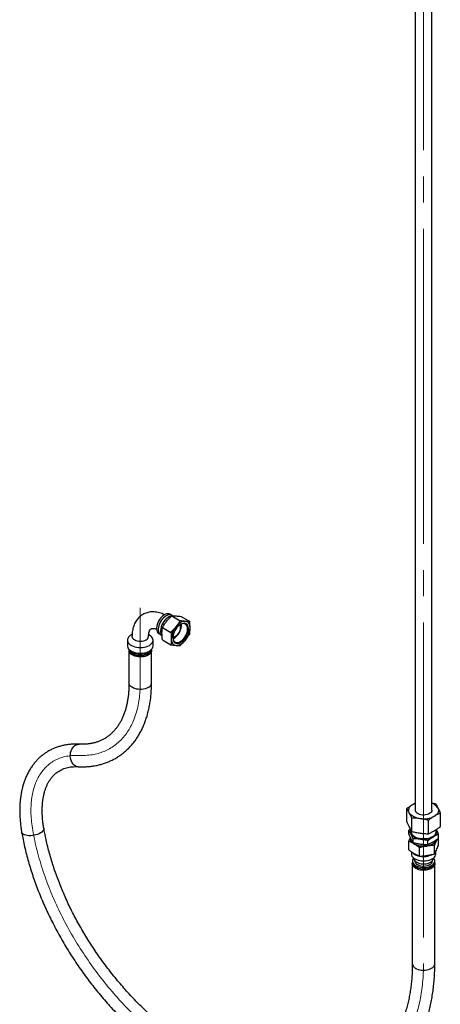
# Paper-space layout 'Sheet1' of a CAD drawing. Header units: millimetres. Extents: x -80341 to 21249, y 0 to 26255.
# Tile 5 of 154: x 1806 to 2315, y 8749 to 9940. Entities that reach past the tile are written whole.
import ezdxf

# ---------------------------------------------------------------- set-up
doc = ezdxf.new("R2010")
doc.units = ezdxf.units.MM
doc.linetypes.add('SLD-Mista-longa', pattern=[19.05, 15.24, -1.27, 1.27, -1.27])
doc.linetypes.add('SLD-Sólida', pattern=[0])
doc.layers.add('DETALHAMENTO', color=8, linetype='SLD-Sólida')

psp = doc.layouts.new('Sheet1')

# ---------------------------------------------------------------- linework, layer by layer
at = {"color": 7, "linetype": 'SLD-Sólida', "lineweight": 25, "ltscale": 25}
for p, q in [((2284.8, 10639.3), (2284.8, 8983.4)), ((2304.8, 8983.4), (2304.8, 10639.3)), ((1989.7, 9219.6), (1988, 9220.5)), ((1991.2, 9218.8), (1990.2, 9219.4)), ((1990.3, 9218.8), (2000.6, 9212.8)), ((2001, 9207), (2000.6, 9207.8)), ((2001.6, 9217.8), (2012, 9211.8)), ((1942.3, 9196.2), (1941.3, 9195.6)), ((1963.2, 9195.6), (1962.4, 9196.1)), ((1974.6, 9197.2), (1976.2, 9196.3)), ((1976.7, 9196), (1977.8, 9195.3)), ((1979, 9204.7), (1989.3, 9198.7)), ((1936.7, 9189.2), (1936.7, 9182.4)), ((1967.8, 9182.4), (1967.8, 9189.2)), ((1979, 9189.6), (1989.3, 9183.7)), ((1991.8, 9191.1), (1993.2, 9191.8)), ((1991.9, 9192.7), (1992.8, 9192.8)), ((1938.6, 9176.7), (1938.6, 9137.5)), ((1965.8, 9137.5), (1965.8, 9176.7)), ((2274.6, 8969.3), (2274.6, 8985.6)), ((2281.7, 8990.6), (2284.8, 8992.3)), ((2304.8, 8992.5), (2309.1, 8991.6)), ((2280.6, 8957.8), (2280.6, 8974.1)), ((2300.8, 8955), (2300.8, 8971.3)), ((2315.1, 8963.7), (2315.1, 8980.1)), ((2276.9, 8959.3), (2278.8, 8960.8)), ((2276.9, 8954.7), (2276.9, 8959.3)), ((2277, 8935.5), (2277, 8945.8)), ((2278.9, 8950.2), (2278.9, 8949.1)), ((2282.2, 8944.5), (2282.2, 8949.1)), ((2300.1, 8942), (2300.1, 8946.6)), ((2311.1, 8948.5), (2310.3, 8946.8)), ((2312.7, 8941), (2312.7, 8949.6)), ((2312.8, 8949.7), (2312.8, 8954.4)), ((2280.1, 8933.3), (2280.1, 8930.7)), ((2290.1, 8928), (2290.1, 8938.3)), ((2307.9, 8930.7), (2307.9, 8941.1)), ((2309.6, 8930.7), (2309.6, 8933.9)), ((2281.3, 8922), (2281.3, 8920.4)), ((2283.1, 8925.5), (2283.1, 8925.3)), ((2284.3, 8922.3), (2284.3, 8922)), ((2305.4, 8922), (2305.4, 8922.3)), ((2306.6, 8925.3), (2306.6, 8925.5)), ((2308.4, 8920.4), (2308.4, 8922)), ((2281.2, 8918.8), (2281.2, 8797.9)), ((2308.4, 8797.9), (2308.4, 8918.8))]:
    psp.add_line(p, q, dxfattribs=at)
at = {"color": 7, "linetype": 'SLD-Sólida', "lineweight": 25, "ltscale": 25, "flags": 128}
for points in [[(1988, 9220.5), (1987.2, 9220.9), (1985.8, 9221.2), (1984.4, 9221.1), (1982.9, 9220.6), (1981.3, 9219.9), (1979.7, 9218.8), (1978.2, 9217.5), (1976.8, 9215.9), (1975.5, 9214.2), (1974.3, 9212.3), (1973.3, 9210.3), (1972.6, 9208.3), (1972.1, 9206.3), (1971.8, 9204.3), (1971.8, 9202.5), (1972.1, 9200.9), (1972.6, 9199.4), (1973.3, 9198.3), (1974.3, 9197.4), (1974.6, 9197.2)], [(1990.2, 9219.4), (1989.3, 9219.7), (1988, 9220), (1986.5, 9219.9), (1985, 9219.4), (1983.4, 9218.7), (1981.9, 9217.6), (1980.3, 9216.3), (1978.9, 9214.7), (1977.6, 9213), (1976.4, 9211.1), (1975.4, 9209.1), (1974.7, 9207), (1974.2, 9205), (1973.9, 9203.1), (1973.9, 9201.3), (1974.2, 9199.6), (1974.7, 9198.2), (1975.4, 9197), (1976.4, 9196.1), (1976.7, 9196)], [(2001.1, 9186.6), (2002.7, 9187.6), (2004.2, 9188.9), (2005.6, 9190.5), (2006.9, 9192.2), (2008.1, 9194.1), (2009, 9196.1), (2009.8, 9198.1), (2010.3, 9200.1), (2010.5, 9202), (2010.5, 9203.8), (2010.3, 9205.4), (2009.8, 9206.8), (2009, 9208), (2008.1, 9208.8), (2006.9, 9209.4), (2005.6, 9209.6), (2004.2, 9209.5), (2002.7, 9209.1), (2001.1, 9208.4), (1999.6, 9207.3), (1998, 9206), (1996.6, 9204.4), (1995.3, 9202.7), (1994.2, 9200.8), (1993.2, 9198.9), (1992.5, 9196.8), (1992, 9194.8), (1991.7, 9192.9), (1991.7, 9191.1), (1992, 9189.5), (1992.5, 9188.1), (1993.2, 9186.9), (1994.2, 9186.1), (1995.3, 9185.5), (1996.6, 9185.3), (1998, 9185.4), (1999.6, 9185.8), (2001.1, 9186.6)], [(1995, 9193.6), (1996.3, 9194.5), (1997.5, 9195.7), (1998.7, 9197), (1999.6, 9198.6), (2000.4, 9200.2), (2001, 9201.9), (2001.3, 9203.5), (2001.4, 9205), (2001.2, 9206.4), (2000.7, 9207.5), (2000.4, 9207.9)], [(1995, 9194), (1996.3, 9194.9), (1997.5, 9196), (1998.6, 9197.4), (1999.5, 9198.9), (2000.2, 9200.5), (2000.7, 9202.1), (2001, 9203.7), (2001, 9205.1), (2000.7, 9206.4), (2000.2, 9207.4), (2000.1, 9207.7)], [(2006.8, 9212), (2005.4, 9212), (2004, 9211.8), (2002.6, 9211.3), (2001.1, 9210.5), (1999.6, 9209.6), (1998.2, 9208.4), (1996.8, 9207), (1995.5, 9205.5)], [(2000.6, 9187.5), (2002.1, 9188.5), (2003.5, 9189.8), (2004.9, 9191.3), (2006.2, 9193), (2007.3, 9194.8), (2008.2, 9196.7), (2008.8, 9198.7), (2009.3, 9200.6), (2009.5, 9202.5), (2009.4, 9204.2), (2009.1, 9205.7), (2008.5, 9207), (2007.7, 9208), (2006.7, 9208.7), (2005.6, 9209.2), (2004.2, 9209.3), (2002.8, 9209), (2001.3, 9208.4), (2000.8, 9208.2)], [(2000.6, 9207.8), (2000.6, 9208), (2000.6, 9208)], [(2012.4, 9204), (2012.3, 9205.6), (2012, 9207.1), (2011.6, 9208.5), (2010.9, 9209.6), (2010.1, 9210.6), (2009.1, 9211.3), (2008, 9211.8), (2006.8, 9212)], [(1941.3, 9195.6), (1940.5, 9195.1), (1939.1, 9193.9), (1938, 9192.7), (1937.2, 9191.4), (1936.8, 9190.1), (1936.7, 9188.7), (1937.1, 9187.3), (1937.7, 9186), (1938.8, 9184.8), (1940.1, 9183.7), (1941.7, 9182.6), (1943.6, 9181.8), (1945.6, 9181.1), (1947.8, 9180.6), (1950.2, 9180.3), (1952.5, 9180.3), (1954.9, 9180.4), (1957.2, 9180.7), (1959.4, 9181.3), (1961.4, 9182), (1963.2, 9182.9)], [(1963.2, 9182.9), (1964.8, 9183.9), (1966, 9185.1), (1967, 9186.4), (1967.5, 9187.7), (1967.8, 9189.1), (1967.6, 9190.4), (1967.1, 9191.8), (1966.3, 9193), (1965.1, 9194.2), (1963.6, 9195.3), (1963.2, 9195.6)], [(1942.2, 9193.7), (1942.3, 9193.3), (1942.6, 9192.2), (1943.3, 9191.2), (1944.2, 9190.3), (1945.5, 9189.5), (1947, 9188.8), (1948.8, 9188.3), (1950.6, 9188), (1952.5, 9188), (1954.4, 9188.1), (1956.2, 9188.4), (1957.9, 9189), (1959.3, 9189.7)], [(1989.8, 9190.9), (1989.9, 9189.3), (1990.2, 9187.8), (1990.7, 9186.4), (1991.3, 9185.3), (1992.1, 9184.3), (1993.1, 9183.6), (1994.2, 9183.1), (1995.5, 9182.9)], [(1991.7, 9192.6), (1991.7, 9192.6), (1991.9, 9192.7)], [(1991.7, 9192.3), (1991.7, 9192.2), (1991.9, 9190.6), (1992.3, 9189.2), (1993, 9188), (1993.9, 9187.1), (1995, 9186.5), (1996.2, 9186.3), (1997.6, 9186.3), (1999.1, 9186.8), (2000.6, 9187.5)], [(1995.5, 9182.9), (1996.8, 9182.9), (1998.2, 9183.1), (1999.6, 9183.6), (2001.1, 9184.4), (2002.6, 9185.4), (2004, 9186.5), (2005.4, 9187.9), (2006.8, 9189.4)], [(1936.7, 9182.4), (1936.7, 9181.9), (1937.1, 9180.5), (1937.7, 9179.2), (1938.8, 9178), (1940.1, 9176.8), (1941.7, 9175.8), (1943.6, 9175), (1945.6, 9174.3), (1947.8, 9173.8), (1950.2, 9173.5), (1952.5, 9173.4), (1954.9, 9173.6), (1957.2, 9173.9), (1959.4, 9174.4), (1961.4, 9175.2), (1963.2, 9176)], [(1938.7, 9178), (1938.8, 9177.5), (1939.2, 9176.3), (1939.9, 9175.1), (1941, 9174), (1942.3, 9173), (1943.9, 9172.2), (1945.7, 9171.5), (1947.7, 9170.9), (1949.8, 9170.6), (1952, 9170.5), (1954.1, 9170.6), (1956.3, 9170.8), (1958.3, 9171.3), (1960.2, 9172), (1961.8, 9172.8)], [(1961.9, 9171.1), (1960.2, 9170.3), (1958.3, 9169.6), (1956.3, 9169.2), (1954.2, 9168.9), (1952, 9168.8), (1949.8, 9168.9), (1947.7, 9169.3), (1945.7, 9169.8), (1943.9, 9170.5), (1942.3, 9171.3), (1940.9, 9172.3), (1939.8, 9173.4), (1939.1, 9174.6), (1938.7, 9175.9), (1938.7, 9177.1), (1938.8, 9177.7)], [(1939.6, 9177.2), (1939.9, 9176.7), (1941, 9175.6), (1942.3, 9174.6), (1943.9, 9173.8), (1945.7, 9173.1), (1947.7, 9172.6), (1949.8, 9172.3), (1952, 9172.1), (1954.1, 9172.2), (1956.3, 9172.5), (1958.3, 9172.9), (1960.2, 9173.6), (1961.8, 9174.4)], [(1965.7, 9177.7), (1965.8, 9176.8), (1965.7, 9175.6), (1965.2, 9174.3), (1964.4, 9173.2), (1963.3, 9172.1), (1961.9, 9171.1)], [(1963.2, 9176), (1964.8, 9177.1), (1966, 9178.3), (1967, 9179.5), (1967.5, 9180.8), (1967.8, 9182.2), (1967.8, 9182.4)], [(1961.9, 9131.9), (1960.2, 9131.1), (1958.3, 9130.5), (1956.3, 9130), (1954.2, 9129.7), (1952, 9129.6), (1949.8, 9129.8), (1947.7, 9130.1), (1945.7, 9130.6), (1943.9, 9131.3), (1942.3, 9132.2), (1940.9, 9133.1), (1939.8, 9134.3), (1939.1, 9135.4), (1938.7, 9136.7), (1938.6, 9137.5)], [(1877.1, 9036.2), (1876.8, 9036.2), (1875.2, 9036.5), (1873.7, 9037.2), (1872.3, 9038.2), (1871, 9039.4), (1869.8, 9041), (1868.9, 9042.8), (1868.2, 9044.7), (1867.8, 9046.8), (1867.6, 9049), (1867.7, 9051.2), (1868, 9053.3), (1868.6, 9055.4), (1869.5, 9057.3), (1870.5, 9059), (1871.8, 9060.5), (1873.2, 9061.7), (1874.7, 9062.6), (1876.3, 9063.1), (1877.9, 9063.4), (1878.4, 9063.4)], [(2277.6, 8980.5), (2277.1, 8981.8), (2276.8, 8983.1), (2276.9, 8984.5), (2277.3, 8985.8), (2278, 8987.1), (2279, 8988.4), (2280.2, 8989.5), (2281.7, 8990.6)], [(2281.7, 8990.6), (2283.5, 8991.5), (2284.8, 8992.1)], [(2285.3, 8981.8), (2284.9, 8982.9), (2284.8, 8983.4)], [(2304.8, 8983.4), (2304.7, 8982.4), (2304.1, 8981.3), (2303.3, 8980.3), (2302.1, 8979.5), (2300.7, 8978.8), (2299, 8978.2), (2297.2, 8977.8), (2295.4, 8977.7), (2293.5, 8977.7), (2291.6, 8978), (2289.9, 8978.4), (2288.3, 8979.1), (2287, 8979.8), (2286, 8980.8), (2285.3, 8981.8)], [(2312.1, 8986.4), (2312.6, 8985.1), (2312.8, 8983.7), (2312.7, 8982.4), (2312.4, 8981), (2311.7, 8979.7), (2310.7, 8978.5), (2309.4, 8977.4), (2307.9, 8976.3)], [(2290.7, 8973.3), (2288.4, 8973.7), (2286.3, 8974.3), (2284.3, 8975), (2282.5, 8975.9), (2280.9, 8976.9), (2279.5, 8978), (2278.4, 8979.2), (2277.6, 8980.5)], [(1831.6, 8956), (1830, 8955.1), (1828.1, 8954.3), (1826.1, 8953.7), (1824, 8953.2), (1821.8, 8952.8), (1819.7, 8952.7), (1817.6, 8952.7), (1815.6, 8952.8), (1813.8, 8953.2), (1812.3, 8953.7), (1810.9, 8954.3), (1809.9, 8955.1), (1809.2, 8956), (1808.8, 8957), (1808.8, 8957)], [(1835.6, 8961.7), (1835.6, 8961.3), (1835.5, 8960.2), (1835, 8959.1), (1834.2, 8958.1), (1833.1, 8957), (1831.6, 8956)], [(2309.4, 8959.6), (2309.5, 8959.3), (2309.8, 8958), (2309.8, 8956.6), (2309.4, 8955.3), (2308.7, 8954.1), (2307.6, 8952.9), (2306.3, 8951.8), (2304.6, 8950.9), (2302.8, 8950.1), (2300.8, 8949.5), (2298.6, 8949.1), (2296.3, 8948.8), (2294, 8948.8), (2291.7, 8949), (2289.5, 8949.3), (2287.5, 8949.9), (2285.6, 8950.6), (2283.9, 8951.5), (2282.4, 8952.6), (2281.3, 8953.7), (2280.5, 8955)], [(2310.2, 8960.1), (2310.6, 8958.9), (2310.8, 8957.7), (2310.8, 8956.5), (2310.4, 8955.3), (2309.8, 8954.2), (2308.9, 8953.1), (2307.8, 8952), (2306.5, 8951.1)], [(2283.5, 8942.6), (2282.1, 8943.5), (2281, 8944.5), (2280.1, 8945.6), (2279.4, 8946.8), (2279, 8947.9), (2278.8, 8949.1), (2278.9, 8949.8)], [(2279.5, 8946.5), (2279, 8947.8), (2278.9, 8949.1)], [(2291.1, 8948.5), (2289.1, 8948.8), (2287.2, 8949.3), (2285.5, 8950), (2283.9, 8950.7), (2282.4, 8951.6), (2281.2, 8952.6), (2280.2, 8953.7), (2279.5, 8954.8)], [(2310.7, 8948.1), (2310.6, 8947.7), (2310, 8946.4), (2309.2, 8945.1), (2307.9, 8943.9), (2306.4, 8942.8), (2304.7, 8941.9), (2302.7, 8941.1), (2300.5, 8940.5), (2298.3, 8940.1), (2295.9, 8940), (2293.5, 8940), (2291.2, 8940.2), (2288.9, 8940.6), (2286.7, 8941.2), (2284.8, 8942), (2283, 8942.9), (2281.6, 8944), (2280.4, 8945.2), (2279.5, 8946.5)], [(2310.3, 8946.8), (2309.6, 8945.6), (2308.7, 8944.5), (2307.5, 8943.5), (2306.1, 8942.6), (2304.6, 8941.8), (2302.8, 8941.1), (2301, 8940.6), (2299, 8940.2)], [(2310.8, 8948.2), (2310.7, 8947.9), (2310.3, 8946.8)], [(2280.1, 8930.7), (2280.2, 8929.4), (2280.8, 8928.1), (2281.7, 8926.8), (2282.9, 8925.7), (2284.4, 8924.7), (2286.2, 8923.8), (2288.1, 8923.1), (2290.3, 8922.6), (2292.5, 8922.3), (2294.8, 8922.2), (2297.1, 8922.3), (2299.4, 8922.6), (2301.5, 8923.1), (2303.5, 8923.8), (2305.3, 8924.7), (2306.8, 8925.7), (2308, 8926.8), (2308.9, 8928.1), (2309.4, 8929.4), (2309.6, 8930.7)], [(2282.9, 8925.7), (2282.7, 8925.5), (2281.9, 8924.4), (2281.4, 8923.1), (2281.3, 8921.9), (2281.5, 8920.6), (2282.1, 8919.4), (2283, 8918.3), (2284.2, 8917.2), (2285.7, 8916.3), (2287.4, 8915.5), (2289.3, 8914.9), (2291.3, 8914.5), (2293.5, 8914.3), (2295.7, 8914.2), (2297.8, 8914.4), (2299.9, 8914.8), (2301.8, 8915.4), (2303.6, 8916.1), (2305.1, 8917), (2306.4, 8918), (2307.4, 8919.1), (2308, 8920.3), (2308.3, 8921.6), (2308.3, 8922.8), (2307.9, 8924.1), (2307.2, 8925.2), (2306.8, 8925.7)], [(2283.1, 8925.3), (2283.1, 8924.7), (2283.5, 8923.5), (2284.2, 8922.4), (2285.2, 8921.4), (2286.5, 8920.5), (2288.1, 8919.7), (2289.9, 8919.1), (2291.8, 8918.7), (2293.8, 8918.5), (2295.9, 8918.5), (2297.9, 8918.7), (2299.8, 8919.1), (2301.6, 8919.7), (2303.2, 8920.5), (2304.5, 8921.4), (2305.5, 8922.4), (2306.2, 8923.5), (2306.6, 8924.7), (2306.6, 8925.3)], [(2284.3, 8922), (2284.4, 8921.2), (2284.9, 8920.1), (2285.6, 8919.1), (2286.7, 8918.2), (2288.1, 8917.4), (2289.7, 8916.7), (2291.5, 8916.3), (2293.4, 8916), (2295.3, 8916), (2297.2, 8916.1), (2299.1, 8916.5), (2300.8, 8917), (2302.3, 8917.7), (2303.5, 8918.6), (2304.5, 8919.6), (2305.1, 8920.6), (2305.3, 8921.8), (2305.4, 8922)], [(2308.3, 8919.8), (2308.4, 8919.6), (2308.4, 8918.3), (2308.1, 8917), (2307.5, 8915.8), (2306.5, 8914.7), (2305.2, 8913.7), (2303.6, 8912.8), (2301.9, 8912.1), (2299.9, 8911.5), (2297.8, 8911.1), (2295.7, 8910.9), (2293.5, 8911), (2291.3, 8911.2), (2289.3, 8911.6), (2287.3, 8912.2), (2285.6, 8913), (2284.1, 8913.9), (2282.9, 8915), (2282, 8916.1), (2281.5, 8917.4), (2281.2, 8918.6), (2281.4, 8919.8)], [(2281.3, 8920.4), (2281.3, 8920.2), (2281.5, 8919), (2282.1, 8917.8), (2283, 8916.6), (2284.2, 8915.6), (2285.7, 8914.7), (2287.4, 8913.9), (2289.3, 8913.3), (2291.3, 8912.9), (2293.5, 8912.6), (2295.7, 8912.6), (2297.8, 8912.8), (2299.9, 8913.2), (2301.8, 8913.7), (2303.6, 8914.5), (2305.1, 8915.3), (2306.4, 8916.4), (2307.4, 8917.5), (2308, 8918.7), (2308.3, 8919.9), (2308.4, 8920.4)], [(2281.2, 8797.9), (2281.3, 8797.1), (2281.7, 8795.9), (2282.4, 8794.7), (2283.5, 8793.6), (2284.8, 8792.6), (2286.4, 8791.7), (2288.3, 8791), (2290.3, 8790.5), (2292.4, 8790.2), (2294.6, 8790.1), (2296.7, 8790.1), (2298.9, 8790.4), (2300.9, 8790.9), (2302.8, 8791.6), (2304.5, 8792.4)]]:
    psp.add_lwpolyline(points, dxfattribs=at)
at = {"color": 7, "linetype": 'SLD-Sólida', "lineweight": 25, "ltscale": 625}
for centre, radius, start, end in [((1997.1, 9199.7), 20.4, 121.5565, 178.4588), ((1987.5, 9207.1), 14.5, 335.6378, 6.5276), ((1985.1, 9208.1), 17, 341.6164, 357.8817), ((2014.3, 9189.8), 24.6, 140.2279, 177.3607), ((1984.3, 9206.2), 16.9, 301.4108, 322.7158), ((1987.9, 9205.1), 24.6, 320.2279, 357.3607), ((1957.4, 9194.1), 4.82, 292.9339, 355.7212), ((1992.3, 9198.1), 4.91, 262.8879, 303.2339), ((1992.1, 9198.1), 5.31, 265.1742, 302.9422), ((1983.9, 9206), 17, 302.1318, 318.3808), ((1959, 9179), 6.84, 294.2599, 351.2128), ((1957.6, 9182.2), 8.85, 298.277, 325.5988), ((1959, 9138.2), 6.92, 294.7424, 353.9375), ((2300.5, 8979.1), 13.6, 32.3007, 71.6866), ((2294.9, 9000.2), 27.2, 261.0346, 298.5651), ((2284.4, 8957.4), 5.59, 156.3847, 208.2083), ((2285, 8957.4), 5.2, 168.0891, 208.4141), ((2294.9, 8972.3), 24.2, 261.0346, 298.5651), ((2294.8, 8964.4), 24.6, 242.6428, 279.7711), ((2291.8, 8942), 14.1, 222.9251, 259.9019), ((2294.9, 8950), 22.5, 259.022, 297.2448), ((2301.7, 8798.5), 6.75, 293.9307, 354.7491)]:
    psp.add_arc(centre, radius, start, end, dxfattribs=at)
at = {"color": 7, "linetype": 'SLD-Sólida', "lineweight": 25, "ltscale": 25}
for points, knots in [([(1981.7, 9220), (1981.2, 9220.2), (1979.6, 9221), (1977, 9222), (1973.8, 9222.8), (1970.7, 9223.3), (1967.6, 9223.5), (1964.6, 9223.4), (1961.8, 9222.9), (1959.1, 9222.1), (1956.6, 9221), (1954.2, 9219.6), (1952, 9218), (1950.1, 9216.2), (1948.3, 9214.1), (1946.7, 9211.8), (1945.4, 9209.3), (1944.3, 9206.6), (1943.4, 9203.7), (1942.7, 9200.6), (1942.3, 9197.3), (1942.3, 9194.9), (1942.2, 9193.7)], [0, 0, 0, 0, 0.029281, 0.084887, 0.140004, 0.194274, 0.247386, 0.299168, 0.349618, 0.398888, 0.447228, 0.494951, 0.542392, 0.589788, 0.63748, 0.685787, 0.734984, 0.785271, 0.836739, 0.889347, 0.942925, 1, 1, 1, 1]), ([(1979, 9204.7), (1979.8, 9206), (1981.4, 9208.5), (1983.2, 9210.8), (1984.1, 9212)], [0, 0, 0, 0, 0.498963, 1, 1, 1, 1]), ([(1984.1, 9212), (1985.1, 9213.2), (1987, 9215.5), (1989.2, 9217.7), (1990.3, 9218.8)], [0, 0, 0, 0, 0.498791, 1, 1, 1, 1]), ([(1989.9, 9218.5), (1989.7, 9218.4), (1988.8, 9218.2), (1987.6, 9217.8), (1986.7, 9217.3), (1986.4, 9217.1)], [0, 0, 0, 0, 0.226326, 0.708192, 1, 1, 1, 1]), ([(1990.3, 9218.8), (1991.1, 9218.8), (1992.7, 9218.8), (1994.5, 9218.6), (1995.5, 9218.6)], [0, 0, 0, 0, 0.498963, 1, 1, 1, 1]), ([(1995.5, 9218.6), (1996.4, 9218.5), (1998.4, 9218.3), (2000.5, 9218), (2001.6, 9217.8)], [0, 0, 0, 0, 0.498791, 1, 1, 1, 1]), ([(2000.6, 9212.8), (1999.8, 9211.6), (1998.2, 9209.1), (1996.4, 9206.7), (1995.5, 9205.5)], [0, 0, 0, 0, 0.498963, 1, 1, 1, 1]), ([(2006.8, 9212), (2005.8, 9212.1), (2003.9, 9212.3), (2001.7, 9212.6), (2000.6, 9212.8)], [0, 0, 0, 0, 0.498791, 1, 1, 1, 1]), ([(2012, 9211.8), (2011.2, 9211.8), (2009.5, 9211.8), (2007.7, 9212), (2006.8, 9212)], [0, 0, 0, 0, 0.498963, 1, 1, 1, 1]), ([(2012.4, 9204), (2012.4, 9205.3), (2012.4, 9207.8), (2012.1, 9210.5), (2012, 9211.8)], [0, 0, 0, 0, 0.51333, 1, 1, 1, 1]), ([(1962.2, 9193.7), (1962.3, 9194.1), (1962.3, 9195.1), (1962.4, 9196.7), (1962.7, 9198.4), (1963.1, 9199.7), (1963.5, 9200.8), (1964, 9201.7), (1964.5, 9202.3), (1965, 9202.8), (1965.5, 9203.1), (1966.1, 9203.3), (1966.9, 9203.5), (1967.8, 9203.5), (1969, 9203.4), (1970.3, 9203.1), (1971.4, 9202.7), (1971.9, 9202.5)], [0, 0, 0, 0, 0.033725, 0.097639, 0.161233, 0.224833, 0.28892, 0.354507, 0.423378, 0.498922, 0.588876, 0.672163, 0.743467, 0.808997, 0.871433, 0.93754, 1, 1, 1, 1]), ([(1976.7, 9200.4), (1976.7, 9200.2), (1976.7, 9199.5), (1976.9, 9198.1), (1977.4, 9196.3), (1977.9, 9194.9), (1978.4, 9194.2), (1978.6, 9193.9)], [0, 0, 0, 0, 0.051326, 0.333714, 0.604638, 0.865512, 1, 1, 1, 1]), ([(1978.5, 9197.5), (1978.5, 9198.7), (1978.6, 9201.2), (1978.8, 9203.6), (1979, 9204.7)], [0, 0, 0, 0, 0.51333, 1, 1, 1, 1]), ([(1979, 9189.6), (1978.8, 9191), (1978.6, 9193.6), (1978.5, 9196.2), (1978.5, 9197.5)], [0, 0, 0, 0, 0.498963, 1, 1, 1, 1]), ([(1995.5, 9205.5), (1994.5, 9204.3), (1992.5, 9202), (1990.4, 9199.8), (1989.3, 9198.7)], [0, 0, 0, 0, 0.498791, 1, 1, 1, 1]), ([(1989.3, 9198.7), (1989.5, 9197.4), (1989.7, 9194.8), (1989.8, 9192.2), (1989.8, 9190.9)], [0, 0, 0, 0, 0.498963, 1, 1, 1, 1]), ([(2006.8, 9189.4), (2007.7, 9190.6), (2009.5, 9193), (2011.1, 9195.5), (2012, 9196.7)], [0, 0, 0, 0, 0.498791, 1, 1, 1, 1]), ([(2012, 9196.7), (2012.1, 9197.9), (2012.4, 9200.2), (2012.4, 9202.7), (2012.4, 9204)], [0, 0, 0, 0, 0.498963, 1, 1, 1, 1]), ([(1989.8, 9190.9), (1989.8, 9189.6), (1989.7, 9187.1), (1989.5, 9184.8), (1989.3, 9183.7)], [0, 0, 0, 0, 0.51333, 1, 1, 1, 1]), ([(1989.3, 9183.7), (1990.4, 9183.5), (1992.5, 9183.2), (1994.5, 9183), (1995.5, 9182.9)], [0, 0, 0, 0, 0.498963, 1, 1, 1, 1]), ([(2000.6, 9182.6), (2001.7, 9183.7), (2003.9, 9185.9), (2005.8, 9188.2), (2006.8, 9189.4)], [0, 0, 0, 0, 0.498963, 1, 1, 1, 1]), ([(1995.5, 9182.9), (1996.4, 9182.8), (1998.2, 9182.7), (1999.8, 9182.6), (2000.6, 9182.6)], [0, 0, 0, 0, 0.498791, 1, 1, 1, 1]), ([(1877.1, 9036.2), (1878.1, 9036.2), (1880.9, 9036), (1885.4, 9036.1), (1890.6, 9036.4), (1895.8, 9037.1), (1900.8, 9038), (1905.6, 9039.3), (1910.3, 9040.8), (1914.9, 9042.6), (1919.3, 9044.7), (1923.6, 9047), (1927.6, 9049.7), (1931.5, 9052.5), (1935.2, 9055.7), (1938.8, 9059.1), (1942.1, 9062.7), (1945.2, 9066.6), (1948.2, 9070.7), (1950.9, 9075.1), (1953.4, 9079.7), (1955.7, 9084.5), (1957.8, 9089.5), (1959.6, 9094.8), (1961.2, 9100.2), (1962.6, 9105.8), (1963.8, 9111.6), (1964.7, 9117.6), (1965.3, 9123.7), (1965.7, 9129.8), (1965.8, 9134.5), (1965.8, 9137), (1965.8, 9137.5)], [0, 0, 0, 0, 0.0194976, 0.0547859, 0.0899124, 0.1248212, 0.1595096, 0.1939842, 0.2282615, 0.2623671, 0.2963348, 0.3302046, 0.3640209, 0.3978244, 0.4316524, 0.4655501, 0.4995591, 0.5337154, 0.5680477, 0.6025761, 0.637312, 0.6722575, 0.7074064, 0.7427454, 0.7782555, 0.8139141, 0.8496967, 0.8855789, 0.9215371, 0.9575502, 0.9917714, 1, 1, 1, 1]), ([(1938.6, 9137.5), (1938.6, 9136.5), (1938.6, 9133.7), (1938.4, 9129.2), (1938, 9124), (1937.4, 9118.9), (1936.6, 9114.1), (1935.5, 9109.4), (1934.3, 9104.9), (1932.9, 9100.7), (1931.3, 9096.6), (1929.5, 9092.7), (1927.6, 9089.1), (1925.4, 9085.7), (1923.1, 9082.5), (1920.6, 9079.5), (1917.9, 9076.8), (1915.1, 9074.2), (1912, 9071.9), (1908.8, 9069.9), (1905.4, 9068.1), (1901.8, 9066.6), (1898.1, 9065.4), (1894.2, 9064.4), (1890.3, 9063.8), (1886.2, 9063.4), (1882.2, 9063.2), (1879.6, 9063.3), (1878.5, 9063.4)], [0, 0, 0, 0, 0.019753, 0.057541, 0.095313, 0.133086, 0.170875, 0.208704, 0.2466, 0.284599, 0.322746, 0.361092, 0.399697, 0.438629, 0.477958, 0.517749, 0.558053, 0.598886, 0.640209, 0.681914, 0.723817, 0.765629, 0.807127, 0.848165, 0.888678, 0.928668, 0.968179, 1, 1, 1, 1]), ([(1878.5, 9063.4), (1877.5, 9063.4), (1875, 9063.5), (1870.9, 9063.4), (1866.1, 9063.1), (1861.5, 9062.4), (1857, 9061.4), (1852.6, 9060.1), (1848.4, 9058.6), (1844.4, 9056.8), (1840.5, 9054.7), (1836.9, 9052.3), (1833.4, 9049.7), (1830.1, 9046.8), (1826.9, 9043.7), (1824, 9040.3), (1821.3, 9036.7), (1818.8, 9032.9), (1816.5, 9028.8), (1814.4, 9024.5), (1812.6, 9020.1), (1811, 9015.4), (1809.6, 9010.5), (1808.5, 9005.4), (1807.6, 9000.1), (1806.9, 8994.7), (1806.5, 8989.2), (1806.4, 8983.5), (1806.5, 8977.7), (1806.9, 8971.8), (1807.5, 8965.8), (1808.1, 8960.9), (1808.6, 8957.9), (1808.8, 8957)], [0, 0, 0, 0, 0.018858, 0.052647, 0.086227, 0.119521, 0.152529, 0.185261, 0.217744, 0.25002, 0.282139, 0.314158, 0.346141, 0.378131, 0.41019, 0.442378, 0.474746, 0.507336, 0.540178, 0.573287, 0.606668, 0.64031, 0.674191, 0.708284, 0.742552, 0.77696, 0.811473, 0.846059, 0.880691, 0.915344, 0.949998, 0.98464, 1, 1, 1, 1]), ([(1835.6, 8961.7), (1835.4, 8962.6), (1835, 8965.3), (1834.4, 8969.6), (1833.9, 8974.6), (1833.7, 8979.5), (1833.6, 8984.2), (1833.8, 8988.8), (1834.1, 8993.2), (1834.7, 8997.4), (1835.4, 9001.4), (1836.3, 9005.2), (1837.5, 9008.8), (1838.7, 9012.2), (1840.2, 9015.4), (1841.8, 9018.4), (1843.6, 9021.2), (1845.6, 9023.7), (1847.8, 9026.1), (1850.1, 9028.2), (1852.6, 9030.1), (1855.4, 9031.8), (1858.3, 9033.2), (1861.4, 9034.4), (1864.6, 9035.3), (1867.9, 9035.9), (1871.4, 9036.2), (1874.5, 9036.3), (1876.4, 9036.2), (1877.1, 9036.2)], [0, 0, 0, 0, 0.019167, 0.055803, 0.092385, 0.128916, 0.165404, 0.201861, 0.238304, 0.274752, 0.311234, 0.347792, 0.384482, 0.421375, 0.45856, 0.496146, 0.53426, 0.57304, 0.612614, 0.653067, 0.694369, 0.736313, 0.77845, 0.820159, 0.861091, 0.901121, 0.940293, 0.978735, 1, 1, 1, 1]), ([(2274.6, 8985.6), (2275.8, 8986.5), (2278.2, 8988.3), (2280.5, 8989.8), (2281.7, 8990.6)], [0, 0, 0, 0, 0.498953, 1, 1, 1, 1]), ([(2277.6, 8980.5), (2277.1, 8981.4), (2276.1, 8983.3), (2275.1, 8984.8), (2274.6, 8985.6)], [0, 0, 0, 0, 0.498778, 1, 1, 1, 1]), ([(2309.1, 8991.6), (2309.6, 8990.8), (2310.6, 8989.2), (2311.6, 8987.4), (2312.1, 8986.4)], [0, 0, 0, 0, 0.498953, 1, 1, 1, 1]), ([(2312.1, 8986.4), (2312.8, 8984.9), (2313.8, 8982.9), (2314.8, 8980.6), (2315.1, 8980.1)], [0, 0, 0, 0, 0.74831, 1, 1, 1, 1]), ([(2274.6, 8969.3), (2275.1, 8968.1), (2276.1, 8965.9), (2277.1, 8963.9), (2277.6, 8962.9)], [0, 0, 0, 0, 0.4989526, 1, 1, 1, 1]), ([(2280.6, 8974.1), (2280.3, 8974.7), (2279.3, 8976.9), (2278.3, 8979), (2277.6, 8980.5)], [0, 0, 0, 0, 0.25169, 1, 1, 1, 1]), ([(2290.7, 8973.3), (2289, 8973.5), (2285.6, 8973.9), (2282.3, 8974), (2280.6, 8974.1)], [0, 0, 0, 0, 0.498778, 1, 1, 1, 1]), ([(2300.8, 8971.3), (2299.1, 8971.7), (2295.8, 8972.5), (2292.4, 8973.1), (2290.7, 8973.3)], [0, 0, 0, 0, 0.498953, 1, 1, 1, 1]), ([(2307.9, 8976.3), (2306.7, 8975.6), (2304.4, 8974), (2302, 8972.2), (2300.8, 8971.3)], [0, 0, 0, 0, 0.498778, 1, 1, 1, 1]), ([(2315.1, 8980.1), (2313.9, 8979.5), (2311.5, 8978.4), (2309.1, 8977), (2307.9, 8976.3)], [0, 0, 0, 0, 0.498953, 1, 1, 1, 1]), ([(1808.8, 8957), (1809.1, 8955.5), (1809.9, 8951), (1811.4, 8943.6), (1813.4, 8934.8), (1815.7, 8925.9), (1818.2, 8917), (1821, 8908.1), (1824, 8899.2), (1827.2, 8890.3), (1830.7, 8881.5), (1834.4, 8872.6), (1838.3, 8863.8), (1842.4, 8855), (1846.8, 8846.3), (1851.3, 8837.6), (1856.1, 8829), (1861, 8820.4), (1866.2, 8812), (1871.5, 8803.6), (1877.1, 8795.4), (1882.8, 8787.2), (1888.7, 8779.2), (1894.7, 8771.3), (1900.9, 8763.5), (1907.3, 8755.9), (1913.8, 8748.4), (1920.5, 8741), (1927.3, 8733.9), (1934.2, 8726.8), (1941.3, 8720), (1948.4, 8713.4), (1955.7, 8706.9), (1963.1, 8700.6), (1970.6, 8694.6), (1978.1, 8688.7), (1985.8, 8683.1), (1993.5, 8677.7), (2001.3, 8672.5), (2009.1, 8667.5), (2017, 8662.8), (2024.9, 8658.3), (2032.9, 8654.1), (2040.9, 8650.1), (2048.9, 8646.4), (2056.9, 8642.9), (2065, 8639.7), (2073, 8636.8), (2081, 8634.1), (2089, 8631.7), (2097, 8629.6), (2104.9, 8627.8), (2112.8, 8626.2), (2120.6, 8625), (2128.4, 8624), (2136.1, 8623.3), (2143.7, 8622.9), (2151.2, 8622.8), (2158.7, 8623), (2166, 8623.4), (2173.2, 8624.2), (2180.3, 8625.2), (2187.2, 8626.6), (2194.1, 8628.2), (2200.8, 8630.1), (2207.3, 8632.2), (2213.7, 8634.7), (2219.9, 8637.4), (2225.9, 8640.4), (2231.8, 8643.6), (2237.4, 8647.1), (2242.9, 8650.9), (2248.2, 8654.9), (2253.3, 8659.2), (2258.3, 8663.7), (2263, 8668.4), (2267.5, 8673.4), (2271.7, 8678.6), (2275.8, 8684.1), (2279.7, 8689.7), (2283.3, 8695.6), (2286.7, 8701.7), (2289.8, 8708), (2292.8, 8714.5), (2295.4, 8721.2), (2297.9, 8728.1), (2300.1, 8735.2), (2302, 8742.4), (2303.7, 8749.8), (2305.1, 8757.4), (2306.3, 8765.1), (2307.2, 8772.9), (2307.9, 8780.9), (2308.3, 8788.8), (2308.4, 8794.6), (2308.4, 8797.5), (2308.4, 8797.9)], [0, 0, 0, 0, 0.005771, 0.016653, 0.027533, 0.038412, 0.04929, 0.060166, 0.07104, 0.081913, 0.092784, 0.103652, 0.114519, 0.125385, 0.136248, 0.147111, 0.157972, 0.168831, 0.17969, 0.190548, 0.201406, 0.212263, 0.223119, 0.233976, 0.244833, 0.25569, 0.266548, 0.277406, 0.288266, 0.299126, 0.309988, 0.320851, 0.331716, 0.342583, 0.353451, 0.364322, 0.375195, 0.38607, 0.396947, 0.407827, 0.418708, 0.429592, 0.440478, 0.451366, 0.462255, 0.473145, 0.484036, 0.494927, 0.505817, 0.516704, 0.527589, 0.53847, 0.549345, 0.560213, 0.571072, 0.581921, 0.592758, 0.603581, 0.614388, 0.625177, 0.635947, 0.646696, 0.657423, 0.668128, 0.67881, 0.689469, 0.700107, 0.710725, 0.721325, 0.731909, 0.74248, 0.753042, 0.763598, 0.774152, 0.784707, 0.795266, 0.805833, 0.816412, 0.827005, 0.837616, 0.848245, 0.858895, 0.869566, 0.88026, 0.890975, 0.901711, 0.912468, 0.923244, 0.934037, 0.944847, 0.95567, 0.966506, 0.977353, 0.988208, 0.998511, 1, 1, 1, 1]), ([(2281.2, 8797.9), (2281.2, 8796.6), (2281.2, 8792.8), (2281, 8786.5), (2280.5, 8779.2), (2279.8, 8772), (2278.8, 8764.9), (2277.6, 8758), (2276.2, 8751.3), (2274.5, 8744.7), (2272.6, 8738.3), (2270.5, 8732.1), (2268.1, 8726.1), (2265.5, 8720.3), (2262.7, 8714.6), (2259.7, 8709.2), (2256.4, 8703.9), (2253, 8698.9), (2249.3, 8694.1), (2245.4, 8689.5), (2241.3, 8685.1), (2237, 8681), (2232.4, 8677.1), (2227.7, 8673.5), (2222.8, 8670.1), (2217.7, 8666.9), (2212.4, 8664), (2207, 8661.4), (2201.4, 8659.1), (2195.6, 8657), (2189.7, 8655.2), (2183.6, 8653.6), (2177.4, 8652.4), (2171.1, 8651.4), (2164.7, 8650.6), (2158.1, 8650.2), (2151.4, 8650), (2144.7, 8650.1), (2137.8, 8650.4), (2130.9, 8651.1), (2123.8, 8652), (2116.7, 8653.2), (2109.5, 8654.6), (2102.3, 8656.3), (2095, 8658.3), (2087.6, 8660.6), (2080.2, 8663.1), (2072.8, 8665.8), (2065.4, 8668.9), (2057.9, 8672.2), (2050.5, 8675.7), (2043, 8679.5), (2035.6, 8683.5), (2028.2, 8687.8), (2020.8, 8692.3), (2013.4, 8697.1), (2006.1, 8702), (1998.8, 8707.2), (1991.6, 8712.6), (1984.5, 8718.3), (1977.5, 8724.1), (1970.5, 8730.1), (1963.6, 8736.3), (1956.9, 8742.8), (1950.2, 8749.3), (1943.7, 8756.1), (1937.2, 8763), (1931, 8770.1), (1924.8, 8777.3), (1918.8, 8784.7), (1913, 8792.2), (1907.3, 8799.8), (1901.7, 8807.5), (1896.4, 8815.4), (1891.2, 8823.3), (1886.2, 8831.3), (1881.4, 8839.4), (1876.8, 8847.6), (1872.4, 8855.8), (1868.2, 8864.1), (1864.2, 8872.5), (1860.5, 8880.8), (1856.9, 8889.2), (1853.6, 8897.6), (1850.4, 8906), (1847.6, 8914.4), (1844.9, 8922.8), (1842.5, 8931.1), (1840.3, 8939.4), (1838.3, 8947.7), (1836.8, 8955.1), (1835.9, 8959.8), (1835.6, 8961.7)], [0, 0, 0, 0, 0.005788, 0.016895, 0.028003, 0.039117, 0.050239, 0.06137, 0.072514, 0.083671, 0.094846, 0.106042, 0.11726, 0.128505, 0.139778, 0.151084, 0.162422, 0.173795, 0.185204, 0.196646, 0.208119, 0.21962, 0.231144, 0.242682, 0.254228, 0.265772, 0.277305, 0.288819, 0.300309, 0.311769, 0.323198, 0.334592, 0.345952, 0.357279, 0.368573, 0.379839, 0.391077, 0.402291, 0.413484, 0.424659, 0.435818, 0.446964, 0.4581, 0.469228, 0.480349, 0.491465, 0.502578, 0.513689, 0.524799, 0.535908, 0.547017, 0.558128, 0.569239, 0.580352, 0.591467, 0.602584, 0.613704, 0.624825, 0.635949, 0.647076, 0.658204, 0.669335, 0.680467, 0.691601, 0.702737, 0.713874, 0.725013, 0.736152, 0.747293, 0.758434, 0.769575, 0.780716, 0.791857, 0.802998, 0.814138, 0.825277, 0.836415, 0.847552, 0.858687, 0.869821, 0.880952, 0.892082, 0.903209, 0.914333, 0.925455, 0.936575, 0.947691, 0.958805, 0.969916, 0.981025, 0.992131, 1, 1, 1, 1]), ([(2279.5, 8954.8), (2279.1, 8955.6), (2278.2, 8957.3), (2277.3, 8958.6), (2276.9, 8959.3)], [0, 0, 0, 0, 0.498456, 1, 1, 1, 1]), ([(2277.6, 8962.9), (2278.3, 8961.5), (2279.3, 8959.7), (2280.3, 8958.2), (2280.6, 8957.8)], [0, 0, 0, 0, 0.74831, 1, 1, 1, 1]), ([(2280.6, 8957.8), (2282.2, 8957.4), (2285.6, 8956.6), (2289, 8956), (2290.7, 8955.8)], [0, 0, 0, 0, 0.498953, 1, 1, 1, 1]), ([(2300.8, 8955), (2302, 8955.6), (2304.3, 8956.7), (2306.7, 8958.1), (2307.9, 8958.8)], [0, 0, 0, 0, 0.498953, 1, 1, 1, 1]), ([(2307.9, 8958.8), (2309.1, 8959.5), (2311.5, 8961), (2313.9, 8962.8), (2315.1, 8963.7)], [0, 0, 0, 0, 0.498778, 1, 1, 1, 1]), ([(2310.2, 8960.1), (2310.8, 8958.7), (2311.7, 8956.9), (2312.6, 8954.9), (2312.8, 8954.4)], [0, 0, 0, 0, 0.747865, 1, 1, 1, 1]), ([(2276.9, 8954.7), (2277.3, 8953.7), (2278.2, 8951.6), (2279.1, 8949.8), (2279.5, 8948.9)], [0, 0, 0, 0, 0.49868, 1, 1, 1, 1]), ([(2277, 8945.8), (2277.4, 8946.9), (2278, 8948.4), (2278.6, 8949.8), (2278.8, 8950.3)], [0, 0, 0, 0, 0.643536, 1, 1, 1, 1]), ([(2283.5, 8942.6), (2282.4, 8943.2), (2280.2, 8944.4), (2278, 8945.4), (2277, 8945.8)], [0, 0, 0, 0, 0.51333, 1, 1, 1, 1]), ([(2282.2, 8949.1), (2281.9, 8949.6), (2281.1, 8951.7), (2280.2, 8953.5), (2279.5, 8954.8)], [0, 0, 0, 0, 0.2521349, 1, 1, 1, 1]), ([(2279.5, 8948.9), (2280.2, 8947.7), (2281.1, 8946.1), (2281.9, 8944.8), (2282.2, 8944.5)], [0, 0, 0, 0, 0.7478651, 1, 1, 1, 1]), ([(2291.1, 8948.5), (2289.6, 8948.6), (2286.6, 8949), (2283.7, 8949), (2282.2, 8949.1)], [0, 0, 0, 0, 0.498456, 1, 1, 1, 1]), ([(2290.7, 8955.8), (2292.4, 8955.6), (2295.8, 8955.2), (2299.1, 8955.1), (2300.8, 8955)], [0, 0, 0, 0, 0.498778, 1, 1, 1, 1]), ([(2300.1, 8946.6), (2298.6, 8947), (2295.7, 8947.8), (2292.7, 8948.2), (2291.1, 8948.5)], [0, 0, 0, 0, 0.4986801, 1, 1, 1, 1]), ([(2306.5, 8951.1), (2305.4, 8950.4), (2303.3, 8949.1), (2301.2, 8947.4), (2300.1, 8946.6)], [0, 0, 0, 0, 0.498456, 1, 1, 1, 1]), ([(2300.1, 8942), (2301.2, 8942.5), (2303.3, 8943.4), (2305.4, 8944.6), (2306.5, 8945.3)], [0, 0, 0, 0, 0.49868, 1, 1, 1, 1]), ([(2312.8, 8954.4), (2311.8, 8953.9), (2309.7, 8953), (2307.5, 8951.7), (2306.5, 8951.1)], [0, 0, 0, 0, 0.49868, 1, 1, 1, 1]), ([(2306.5, 8945.3), (2307.5, 8945.9), (2309.7, 8947.3), (2311.8, 8948.9), (2312.8, 8949.7)], [0, 0, 0, 0, 0.498456, 1, 1, 1, 1]), ([(2310.3, 8946.8), (2309.9, 8945.9), (2309.1, 8944.1), (2308.3, 8942.1), (2307.9, 8941.1)], [0, 0, 0, 0, 0.498791, 1, 1, 1, 1]), ([(2277, 8935.5), (2278.1, 8934.7), (2280.2, 8933.2), (2282.4, 8931.8), (2283.5, 8931.2)], [0, 0, 0, 0, 0.498963, 1, 1, 1, 1]), ([(2282.2, 8944.5), (2283.6, 8944.1), (2286.6, 8943.3), (2289.6, 8942.8), (2291.1, 8942.6)], [0, 0, 0, 0, 0.4986801, 1, 1, 1, 1]), ([(2290.1, 8938.3), (2289, 8939.1), (2286.8, 8940.6), (2284.6, 8942), (2283.5, 8942.6)], [0, 0, 0, 0, 0.498963, 1, 1, 1, 1]), ([(2299, 8940.2), (2297.5, 8940), (2294.5, 8939.5), (2291.5, 8938.7), (2290.1, 8938.3)], [0, 0, 0, 0, 0.498791, 1, 1, 1, 1]), ([(2291.1, 8942.6), (2292.6, 8942.4), (2295.7, 8942.1), (2298.6, 8942), (2300.1, 8942)], [0, 0, 0, 0, 0.498456, 1, 1, 1, 1]), ([(2307.9, 8941.1), (2306.4, 8941), (2303.5, 8940.8), (2300.5, 8940.4), (2299, 8940.2)], [0, 0, 0, 0, 0.498963, 1, 1, 1, 1]), ([(2307.9, 8930.7), (2308.3, 8931.4), (2309.1, 8932.8), (2309.9, 8934.5), (2310.3, 8935.3)], [0, 0, 0, 0, 0.498963, 1, 1, 1, 1]), ([(2310.3, 8935.3), (2310.7, 8936.2), (2311.5, 8938), (2312.3, 8940), (2312.7, 8941)], [0, 0, 0, 0, 0.498791, 1, 1, 1, 1]), ([(2283.5, 8931.2), (2284.6, 8930.6), (2286.8, 8929.4), (2289, 8928.4), (2290.1, 8928)], [0, 0, 0, 0, 0.51333, 1, 1, 1, 1]), ([(2290.1, 8928), (2291.5, 8928), (2294.5, 8928.2), (2297.5, 8928.6), (2299, 8928.8)], [0, 0, 0, 0, 0.498963, 1, 1, 1, 1]), ([(2299, 8928.8), (2300.5, 8929), (2303.5, 8929.6), (2306.4, 8930.3), (2307.9, 8930.7)], [0, 0, 0, 0, 0.498791, 1, 1, 1, 1])]:
    psp.add_open_spline(points, degree=3, knots=knots, dxfattribs=at)
at = {"layer": 'DETALHAMENTO', "linetype": 'SLD-Mista-longa', "lineweight": 18, "ltscale": 25}
for p, q in [((2294.8, 10639.3), (2294.8, 8797.9)), ((1952.2, 9137.5), (1952.2, 9228.3))]:
    psp.add_line(p, q, dxfattribs=at)
for centre, major_axis, ratio, start_param, end_param in [((1827.4, 9205.6), (-89.5, 146.6), 0.593193, 2.757106, 3.912794), ((1919.5, 8927.8), (73.5, -114.2), 0.586825, 2.743141, 4.0897), ((2056.3, 8903), (181, -239.2), 0.649174, 4.042564, 6.992283)]:
    psp.add_ellipse(centre, major_axis=major_axis, ratio=ratio, start_param=start_param, end_param=end_param, dxfattribs=at)

doc.saveas('drawing.dxf')
